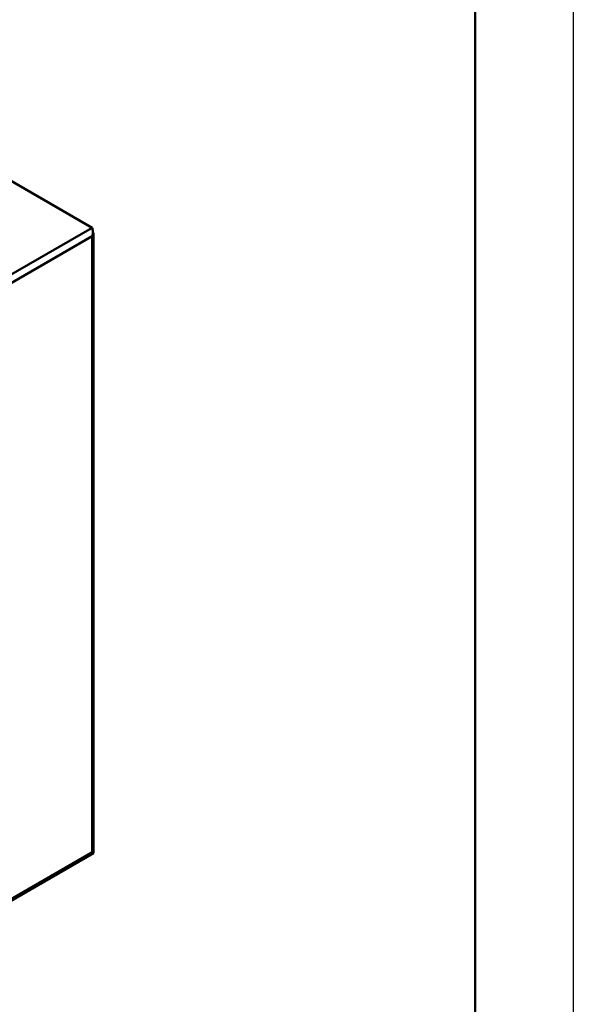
# Model space of a CAD drawing. Header units: millimetres. Extents: x 9237 to 10717, y 427 to 1202.
# Tile 11 of 12: x 10568 to 10717, y 720 to 985. Entities that reach past the tile are written whole.
import ezdxf

# ---------------------------------------------------------------- set-up
doc = ezdxf.new("R2010")
doc.units = ezdxf.units.MM
doc.header["$LTSCALE"] = 3

msp = doc.modelspace()

# ---------------------------------------------------------------- linework, layer by layer
at = {"color": 7, "linetype": 'Continuous', "lineweight": 50}
for p, q in [((10691.02, 1197.9), (10691.02, 701.36)), ((10587.71, 929.32), (10548.19, 952.13)), ((10587.71, 929.32), (10397.93, 819.75)), ((10587.71, 927.03), (10399.91, 818.61)), ((10587.71, 760.55), (10587.71, 927.03)), ((10588.12, 760.79), (10588.12, 927.6)), ((10399.12, 651.68), (10588.12, 760.79)), ((10399.91, 652.61), (10588.12, 761.26))]:
    msp.add_line(p, q, dxfattribs=at)
msp.add_lwpolyline([(9237.12, 1201.72), (10717.45, 1201.72), (10717.45, 426.69), (9237.12, 426.69)], close=True)
at = {"color": 7, "linetype": 'Continuous', "lineweight": 50, "flags": 128}
msp.add_lwpolyline([(10587.71, 927.03), (10587.89, 927.15), (10588.02, 927.29), (10588.1, 927.44), (10588.12, 927.6), (10588.1, 927.76), (10588.02, 927.91), (10587.92, 928.02)], dxfattribs=at)
at = {"color": 7, "linetype": 'Continuous', "lineweight": 50}
msp.add_open_spline([(10587.71, 929.32), (10587.76, 929.18), (10587.85, 928.9), (10587.93, 928.3), (10587.92, 927.65), (10587.78, 927.24), (10587.71, 927.03)], degree=3, knots=[0, 0, 0, 0, 0.250001, 0.5, 0.75, 1, 1, 1, 1], dxfattribs=at)

doc.saveas('drawing.dxf')
